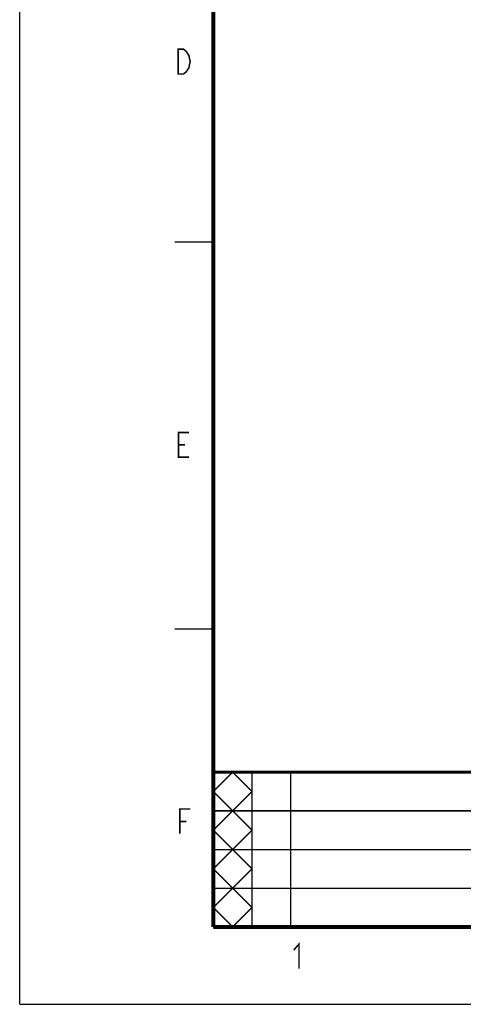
# Model space of a CAD drawing. Extents: x 0 to 420, y 0 to 297.
# Tile 1 of 86: x 0 to 57, y 0 to 127. Entities that reach past the tile are written whole.
import ezdxf

# ---------------------------------------------------------------- set-up
doc = ezdxf.new("R2010")
doc.units = 0
doc.header["$LTSCALE"] = 23.1
doc.layers.get('0').update_dxf_attribs({"linetype": 'CONTINUOUS'})

msp = doc.modelspace()

# ---------------------------------------------------------------- linework, layer by layer
at = {"color": 7, "linetype": 'CONTINUOUS'}
for q in [(0, 297), (420, 0)]:
    msp.add_line((0, 0), q, dxfattribs=at)
at = {"color": 2, "linetype": 'CONTINUOUS'}
for p, q in [((25, 10), (25, 30)), ((25, 30), (125, 30)), ((30, 10), (30, 30)), ((35, 10), (35, 30)), ((25, 25), (125, 25)), ((25, 20), (125, 20)), ((25, 15), (125, 15)), ((25, 10), (125, 10))]:
    msp.add_line(p, q, dxfattribs=at)
at = {"color": 7, "linetype": 'CONTINUOUS'}
for points, const_width in [([(25, 287), (25, 10)], 0.5), ([(25, 98.5), (20, 98.5)], 0.18), ([(25, 48.5), (20, 48.5)], 0.18), ([(410, 30), (25, 30)], 0.35), ([(25, 27.5), (27.5, 30)], 0.18), ([(27.5, 30), (30, 27.5)], 0.18), ([(30, 30), (30, 10)], 0.18), ([(35, 30), (35, 10)], 0.18), ([(30, 22.5), (25, 27.5)], 0.18), ([(25, 22.5), (30, 27.5)], 0.18), ([(125, 25), (25, 25)], 0.18), ([(30, 17.5), (25, 22.5)], 0.18), ([(25, 17.5), (30, 22.5)], 0.18), ([(125, 20), (25, 20)], 0.18), ([(30, 12.5), (25, 17.5)], 0.18), ([(25, 12.5), (30, 17.5)], 0.18), ([(125, 15), (25, 15)], 0.18), ([(27.5, 10), (25, 12.5)], 0.18), ([(30, 12.5), (27.5, 10)], 0.18), ([(410, 10), (25, 10)], 0.5)]:
    msp.add_lwpolyline(points, dxfattribs=dict(at, const_width=const_width))
at = {"color": 2, "linetype": 'CONTINUOUS', "const_width": 0.2}
for points in [[(20.466, 123.42), (21.154, 123.42), (21.498, 123.154), (21.67, 122.887), (21.842, 122.62), (22.014, 121.82), (21.842, 121.02), (21.67, 120.754), (21.498, 120.487), (21.154, 120.22), (20.466, 120.22), (20.466, 123.42)], [(21.882, 70.705), (20.506, 70.705), (20.506, 73.905), (21.882, 73.905)], [(20.506, 72.305), (21.366, 72.305)], [(20.667, 22.031), (20.667, 25.231), (22.043, 25.231)], [(20.667, 23.631), (21.527, 23.631)], [(35.387, 7.001), (36.075, 7.801), (36.075, 4.601)]]:
    msp.add_lwpolyline(points, dxfattribs=at)

doc.saveas('drawing.dxf')
